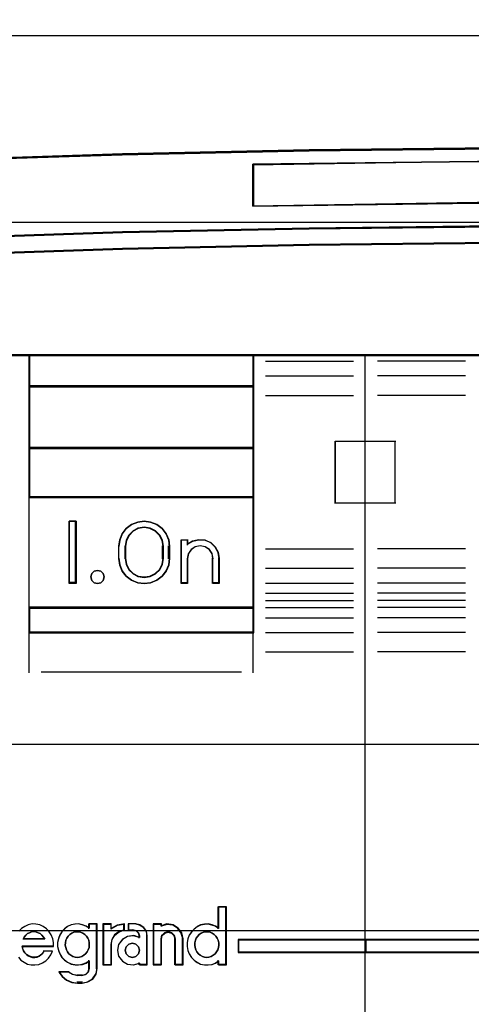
# Model space of a CAD drawing. Extents: x -558982 to 5119495, y -5290134 to 97908.
# Tile 131 of 256: x -473461 to -473280, y -22803 to -22407. Entities that reach past the tile are written whole.
import ezdxf

# ---------------------------------------------------------------- set-up
doc = ezdxf.new("R2010")
doc.units = 0
doc.header["$MEASUREMENT"] = 0
doc.layers.get('0').update_dxf_attribs({"color": 252})
doc.layers.add('30', color=7, linetype='Continuous')
doc.layers.add('45', color=8, linetype='Continuous')

# ---------------------------------------------------------------- blocks, each defined once
blk = doc.blocks.new('*U1086')
at = {"layer": '30', "color": 7}
blk.add_lwpolyline([(499.9802, -292.478694), (844.087401, -292.478694), (844.087401, -328.453624), (499.9802, -328.453624), (499.9802, -292.478694)], close=True, dxfattribs=at)
for points in [[(499.9802, -292.478694), (844.087401, -292.478694), (844.087401, -328.453624), (499.9802, -328.453624), (499.9802, -292.478694)], [(499.9802, -299.972919), (844.087401, -299.972919), (844.087401, -320.959398), (499.9802, -320.959398), (499.9802, -299.972919)]]:
    blk.add_lwpolyline(points, dxfattribs=at)
blk = doc.blocks.new('*U1089')
at = {"layer": '45', "color": 7}
for points in [[(633.735853, -297.110274), (641.24333, -297.027471), (648.75638, -297.027471), (656.263857, -297.110274), (663.771334, -297.27036), (671.02243, -297.502208), (671.02243, -287.775604), (668.848773, -287.775604), (668.531085, -288.967969), (621.468625, -288.967969), (621.150937, -287.775604), (618.97728, -287.775604), (618.97728, -297.502208), (626.222803, -297.27036), (633.735853, -297.110274)], [(656.263244, -300.242764), (663.770223, -300.398271), (671.271628, -300.648194), (671.271628, -297.482504), (671.020838, -297.471397), (663.770223, -297.238135), (656.263244, -297.077074), (648.756266, -296.993766), (641.243715, -296.993766), (633.736737, -297.077074), (626.224185, -297.238135), (618.979143, -297.471397), (618.72278, -297.482504), (618.72278, -300.648194), (626.224185, -300.398271), (633.736737, -300.242764), (641.243715, -300.159456), (648.756266, -300.159456), (656.263244, -300.242764)], [(658.522793, -297.651497), (658.522793, -299.334719), (649.505734, -299.216893), (640.494251, -299.216893), (631.471615, -299.334719), (631.471615, -297.651497), (640.494251, -297.539282), (649.505734, -297.539282), (658.522793, -297.651497)], [(649.505734, -299.216893), (658.522793, -299.334719), (658.522793, -297.651497), (649.505734, -297.539282), (640.494251, -297.539282), (631.471615, -297.651497), (631.471615, -299.334719), (640.494251, -299.216893), (649.505734, -299.216893)], [(641.243715, -300.129159), (633.736737, -300.214089), (626.224185, -300.372624), (618.72278, -300.627413), (618.72278, -301.318173), (626.224185, -301.069046), (633.736737, -300.899187), (641.243715, -300.819919), (648.756266, -300.819919), (656.263244, -300.899187), (663.770223, -301.069046), (671.271628, -301.318173), (671.271628, -300.627413), (663.770223, -300.372624), (656.263244, -300.214089), (648.756266, -300.129159), (641.243715, -300.129159)], [(640.496918, -305.340691), (649.503063, -305.340691), (654.006135, -305.340691), (658.514781, -305.340691), (667.526498, -305.340691), (671.271628, -305.340691), (671.271628, -301.924822), (671.271628, -301.287119), (663.770223, -301.043129), (656.263244, -300.876771), (648.756266, -300.799138), (641.243715, -300.799138), (633.736737, -300.876771), (626.224185, -301.043129), (618.72278, -301.287119), (618.72278, -301.924822), (618.72278, -305.340691), (622.473483, -305.340691), (631.479627, -305.340691), (635.993846, -305.340691), (640.496918, -305.340691)], [(631.506079, -306.59326), (631.506079, -305.303618), (622.471346, -305.303618), (622.471346, -306.59326), (631.506079, -306.59326)], [(631.506079, -306.558834), (622.471346, -306.558834), (622.471346, -309.069267), (631.506079, -309.069267), (631.506079, -306.558834)], [(631.506079, -311.042129), (631.506079, -309.032193), (622.471346, -309.032193), (622.471346, -311.042129), (631.506079, -311.042129)], [(631.506079, -315.485701), (631.506079, -311.007703), (622.471346, -311.007703), (622.471346, -315.485701), (631.506079, -315.485701)], [(624.366837, -311.987513), (624.366837, -314.497946), (624.080525, -314.497946), (624.080525, -311.987513), (624.366837, -311.987513)], [(626.079407, -312.991686), (626.119099, -312.735064), (626.221164, -312.495179), (626.379931, -312.283186), (626.595402, -312.126982), (626.839223, -312.026564), (627.100056, -311.987513), (627.360888, -312.026564), (627.61038, -312.126982), (627.820181, -312.283186), (627.984618, -312.495179), (628.086683, -312.735064), (628.120705, -312.991686), (628.120705, -313.493773), (628.086683, -313.755974), (627.984618, -313.99586), (627.820181, -314.202273), (627.61038, -314.358478), (627.360888, -314.464474), (627.100056, -314.497946), (626.839223, -314.464474), (626.595402, -314.358478), (626.379931, -314.202273), (626.221164, -313.99586), (626.119099, -313.755974), (626.079407, -313.493773), (626.079407, -312.991686)], [(627.874159, -313.49331), (627.874159, -312.989502), (627.834305, -312.754391), (627.726131, -312.552868), (627.55533, -312.384932), (627.338982, -312.272975), (627.09986, -312.23379), (626.860739, -312.272975), (626.655777, -312.384932), (626.479283, -312.552868), (626.371109, -312.754391), (626.331255, -312.989502), (626.331255, -313.49331), (626.371109, -313.72842), (626.479283, -313.941139), (626.655777, -314.103477), (626.860739, -314.209836), (627.09986, -314.249021), (627.338982, -314.209836), (627.55533, -314.103477), (627.726131, -313.941139), (627.834305, -313.72842), (627.874159, -313.49331)], [(628.584636, -314.497946), (628.584636, -312.734288), (628.835706, -312.734288), (628.835706, -312.91964), (629.052539, -312.790455), (629.292197, -312.734288), (629.548973, -312.756755), (629.777219, -312.852239), (629.959815, -313.026358), (630.079644, -313.239795), (630.119587, -313.486932), (630.119587, -314.497946), (629.862811, -314.497946), (629.862811, -313.486932), (629.828574, -313.295962), (629.720157, -313.133077), (629.548973, -313.020742), (629.354965, -312.981424), (629.15525, -313.020742), (628.989772, -313.133077), (628.875649, -313.295962), (628.835706, -313.486932), (628.835706, -314.497946), (628.584636, -314.497946)], [(625.455176, -314.095783), (625.490877, -314.231809), (625.455176, -314.367834), (625.359974, -314.462461), (625.223122, -314.497946), (625.09222, -314.462461), (624.991068, -314.367834), (624.955367, -314.231809), (624.991068, -314.095783), (625.09222, -314.001156), (625.223122, -313.965671), (625.359974, -314.001156), (625.455176, -314.095783)], [(631.506079, -315.451275), (622.471346, -315.451275), (622.471346, -316.476104), (631.506079, -316.476104), (631.506079, -315.451275)], [(636.018143, -328.80053), (630.875132, -328.80053), (630.875132, -329.324861), (636.018143, -329.324861), (636.018143, -328.80053)], [(635.981029, -328.80053), (635.981029, -329.324861), (654.018682, -329.324861), (654.018682, -328.80053), (635.981029, -328.80053)], [(654.018682, -329.324861), (654.018682, -328.80053), (635.981029, -328.80053), (635.981029, -329.324861), (654.018682, -329.324861)]]:
    blk.add_lwpolyline(points, close=True, dxfattribs=at)
at = {"layer": '45', "color": 140}
blk.add_lwpolyline([(633.735853, -297.110274), (641.24333, -297.027471), (648.75638, -297.027471), (656.263857, -297.110274), (663.771334, -297.27036), (671.02243, -297.502208), (671.02243, -287.775604), (668.848773, -287.775604), (668.531085, -288.967969), (621.468625, -288.967969), (621.150937, -287.775604), (618.97728, -287.775604), (618.97728, -297.502208), (626.222803, -297.27036), (633.735853, -297.110274)], close=True, dxfattribs=at)
at = {"layer": '45', "color": 59}
for points in [[(633.744638, -297.095665), (641.247143, -297.013133), (648.755218, -297.013133), (656.257724, -297.095665), (663.760229, -297.255228), (671.006524, -297.48632), (671.006524, -287.791493), (668.834306, -287.791493), (668.516828, -288.979962), (621.485533, -288.979962), (621.168055, -287.791493), (618.995837, -287.791493), (618.995837, -297.48632), (626.236562, -297.255228), (633.744638, -297.095665)], [(656.263244, -300.242764), (663.770223, -300.398271), (671.271628, -300.648194), (671.271628, -297.482504), (671.020838, -297.471397), (663.770223, -297.238135), (656.263244, -297.077074), (648.756266, -296.993766), (641.243715, -296.993766), (633.736737, -297.077074), (626.224185, -297.238135), (618.979143, -297.471397), (618.72278, -297.482504), (618.72278, -300.648194), (626.224185, -300.398271), (633.736737, -300.242764), (641.243715, -300.159456), (648.756266, -300.159456), (656.263244, -300.242764)], [(658.522793, -297.651497), (658.522793, -299.334719), (649.505734, -299.216893), (640.494251, -299.216893), (631.471615, -299.334719), (631.471615, -297.651497), (640.494251, -297.539282), (649.505734, -297.539282), (658.522793, -297.651497)], [(649.505734, -299.216893), (658.522793, -299.334719), (658.522793, -297.651497), (649.505734, -297.539282), (640.494251, -297.539282), (631.471615, -297.651497), (631.471615, -299.334719), (640.494251, -299.216893), (649.505734, -299.216893)], [(649.500431, -299.200615), (658.506886, -299.316182), (658.506886, -297.665234), (649.500431, -297.555171), (640.499546, -297.555171), (631.487521, -297.665234), (631.487521, -299.316182), (640.499546, -299.200615), (649.500431, -299.200615)], [(641.243715, -300.129159), (633.736737, -300.214089), (626.224185, -300.372624), (618.72278, -300.627413), (618.72278, -301.318173), (626.224185, -301.069046), (633.736737, -300.899187), (641.243715, -300.819919), (648.756266, -300.819919), (656.263244, -300.899187), (663.770223, -301.069046), (671.271628, -301.318173), (671.271628, -300.627413), (663.770223, -300.372624), (656.263244, -300.214089), (648.756266, -300.129159), (641.243715, -300.129159)], [(641.245987, -300.145048), (633.743554, -300.227708), (626.23555, -300.382006), (618.738686, -300.629985), (618.738686, -301.302284), (626.23555, -301.059815), (633.743554, -300.894496), (641.245987, -300.817347), (648.753991, -300.817347), (656.256424, -300.894496), (663.758858, -301.059815), (671.255721, -301.302284), (671.255721, -300.629985), (663.758858, -300.382006), (656.256424, -300.227708), (648.753991, -300.145048), (641.245987, -300.145048)], [(640.496918, -305.340691), (649.503063, -305.340691), (654.006135, -305.340691), (658.514781, -305.340691), (667.526498, -305.340691), (671.271628, -305.340691), (671.271628, -301.924822), (671.271628, -301.287119), (663.770223, -301.043129), (656.263244, -300.876771), (648.756266, -300.799138), (641.243715, -300.799138), (633.736737, -300.876771), (626.224185, -301.043129), (618.72278, -301.287119), (618.72278, -301.924822), (618.72278, -305.340691), (622.473483, -305.340691), (631.479627, -305.340691), (635.993846, -305.340691), (640.496918, -305.340691)], [(640.499643, -305.322154), (649.500335, -305.322154), (654.000681, -305.322154), (658.506597, -305.322154), (667.512859, -305.322154), (671.255721, -305.322154), (671.255721, -301.932178), (671.255721, -301.299309), (663.758858, -301.057168), (656.256424, -300.892072), (648.753991, -300.815027), (641.245987, -300.815027), (633.743554, -300.892072), (626.23555, -301.057168), (618.738686, -301.299309), (618.738686, -301.932178), (618.738686, -305.322154), (622.487118, -305.322154), (631.487811, -305.322154), (635.999296, -305.322154), (640.499643, -305.322154)], [(631.506079, -306.59326), (631.506079, -305.303618), (622.471346, -305.303618), (622.471346, -306.59326), (631.506079, -306.59326)], [(631.490173, -306.577371), (631.490173, -305.319506), (622.487252, -305.319506), (622.487252, -306.577371), (631.490173, -306.577371)], [(631.506079, -306.558834), (622.471346, -306.558834), (622.471346, -309.069267), (631.506079, -309.069267), (631.506079, -306.558834)], [(631.490173, -306.574723), (622.487252, -306.574723), (622.487252, -309.05073), (631.490173, -309.05073), (631.490173, -306.574723)], [(631.506079, -311.042129), (631.506079, -309.032193), (622.471346, -309.032193), (622.471346, -311.042129), (631.506079, -311.042129)], [(631.490173, -311.02624), (631.490173, -309.05073), (622.487252, -309.05073), (622.487252, -311.02624), (631.490173, -311.02624)], [(631.506079, -315.485701), (631.506079, -311.007703), (622.471346, -311.007703), (622.471346, -315.485701), (631.506079, -315.485701)], [(624.366837, -311.987513), (624.366837, -314.497946), (624.080525, -314.497946), (624.080525, -311.987513), (624.366837, -311.987513)], [(626.079407, -312.991686), (626.119099, -312.735064), (626.221164, -312.495179), (626.379931, -312.283186), (626.595402, -312.126982), (626.839223, -312.026564), (627.100056, -311.987513), (627.360888, -312.026564), (627.61038, -312.126982), (627.820181, -312.283186), (627.984618, -312.495179), (628.086683, -312.735064), (628.120705, -312.991686), (628.120705, -313.493773), (628.086683, -313.755974), (627.984618, -313.99586), (627.820181, -314.202273), (627.61038, -314.358478), (627.360888, -314.464474), (627.100056, -314.497946), (626.839223, -314.464474), (626.595402, -314.358478), (626.379931, -314.202273), (626.221164, -313.99586), (626.119099, -313.755974), (626.079407, -313.493773), (626.079407, -312.991686)], [(627.874159, -313.49331), (627.874159, -312.989502), (627.834305, -312.754391), (627.726131, -312.552868), (627.55533, -312.384932), (627.338982, -312.272975), (627.09986, -312.23379), (626.860739, -312.272975), (626.655777, -312.384932), (626.479283, -312.552868), (626.371109, -312.754391), (626.331255, -312.989502), (626.331255, -313.49331), (626.371109, -313.72842), (626.479283, -313.941139), (626.655777, -314.103477), (626.860739, -314.209836), (627.09986, -314.249021), (627.338982, -314.209836), (627.55533, -314.103477), (627.726131, -313.941139), (627.834305, -313.72842), (627.874159, -313.49331)], [(627.858252, -313.489337), (627.858252, -312.993474), (627.819221, -312.762071), (627.713277, -312.563726), (627.545997, -312.398438), (627.33411, -312.288246), (627.099919, -312.249679), (626.865728, -312.288246), (626.664992, -312.398438), (626.492137, -312.563726), (626.386193, -312.762071), (626.347162, -312.993474), (626.347162, -313.489337), (626.386193, -313.72074), (626.492137, -313.930105), (626.664992, -314.089883), (626.865728, -314.194565), (627.099919, -314.233133), (627.33411, -314.194565), (627.545997, -314.089883), (627.713277, -313.930105), (627.819221, -313.72074), (627.858252, -313.489337)], [(628.584636, -314.497946), (628.584636, -312.734288), (628.835706, -312.734288), (628.835706, -312.91964), (629.052539, -312.790455), (629.292197, -312.734288), (629.548973, -312.756755), (629.777219, -312.852239), (629.959815, -313.026358), (630.079644, -313.239795), (630.119587, -313.486932), (630.119587, -314.497946), (629.862811, -314.497946), (629.862811, -313.486932), (629.828574, -313.295962), (629.720157, -313.133077), (629.548973, -313.020742), (629.354965, -312.981424), (629.15525, -313.020742), (628.989772, -313.133077), (628.875649, -313.295962), (628.835706, -313.486932), (628.835706, -314.497946), (628.584636, -314.497946)], [(625.455176, -314.095783), (625.490877, -314.231809), (625.455176, -314.367834), (625.359974, -314.462461), (625.223122, -314.497946), (625.09222, -314.462461), (624.991068, -314.367834), (624.955367, -314.231809), (624.991068, -314.095783), (625.09222, -314.001156), (625.223122, -313.965671), (625.359974, -314.001156), (625.455176, -314.095783)], [(631.506079, -315.451275), (622.471346, -315.451275), (622.471346, -316.476104), (631.506079, -316.476104), (631.506079, -315.451275)], [(631.490173, -315.467164), (622.487252, -315.467164), (622.487252, -316.460215), (631.490173, -316.460215), (631.490173, -315.467164)], [(628.825881, -328.926142), (628.825881, -329.082578), (628.854353, -329.239014), (628.911298, -329.378689), (628.996715, -329.518364), (629.10491, -329.630104), (629.224493, -329.713909), (629.366855, -329.780953), (629.520605, -329.808888), (629.668662, -329.820062), (629.822412, -329.797714), (629.959079, -329.741844), (630.090052, -329.658039), (630.090052, -329.820062), (630.403248, -329.820062), (630.403248, -327.47911), (630.090052, -327.47911), (630.090052, -328.350681), (629.959079, -328.266876), (629.822412, -328.216593), (629.668662, -328.183071), (629.520605, -328.194245), (629.366855, -328.22218), (629.224493, -328.289224), (629.10491, -328.384203), (628.996715, -328.495943), (628.911298, -328.624444), (628.854353, -328.769706), (628.825881, -328.926142)], [(623.624547, -329.071767), (623.653005, -329.228088), (623.709922, -329.367661), (623.795297, -329.507233), (623.903438, -329.618891), (624.022963, -329.702634), (624.165254, -329.769629), (624.318928, -329.797544), (624.46122, -329.808709), (624.614894, -329.786378), (624.762877, -329.730549), (624.888094, -329.646805), (624.888094, -329.96503), (624.853944, -330.104603), (624.751494, -330.199512), (624.609203, -330.238592), (624.415687, -330.238592), (624.22217, -330.199512), (624.062804, -330.104603), (623.67008, -330.104603), (623.800988, -330.283255), (623.977429, -330.428411), (624.18802, -330.517737), (624.415687, -330.545651), (624.609203, -330.545651), (624.84256, -330.500988), (625.036077, -330.383747), (625.166985, -330.182763), (625.212518, -329.96503), (625.212518, -328.172921), (624.888094, -328.172921), (624.888094, -328.340408), (624.762877, -328.256665), (624.614894, -328.206419), (624.46122, -328.172921), (624.318928, -328.184087), (624.165254, -328.212002), (624.022963, -328.278996), (623.903438, -328.373906), (623.795297, -328.485563), (623.709922, -328.61397), (623.653005, -328.759125), (623.624547, -328.915446), (623.624547, -329.071767)], [(625.445809, -328.172921), (625.445809, -329.820062), (625.770812, -329.820062), (625.770812, -328.999303), (625.811437, -328.791302), (625.921706, -328.611409), (626.101618, -328.482112), (626.304745, -328.40903), (626.304745, -328.172921), (626.020368, -328.223516), (625.770812, -328.352814), (625.770812, -328.172921), (625.445809, -328.172921)], [(625.461715, -328.18881), (625.461715, -329.804173), (625.774681, -329.804173), (625.774681, -328.999248), (625.813802, -328.79526), (625.919986, -328.618839), (626.093235, -328.492035), (626.288839, -328.420364), (626.288839, -328.18881), (626.014994, -328.238429), (625.774681, -328.365232), (625.774681, -328.18881), (625.461715, -328.18881)], [(626.075022, -328.999303), (626.029037, -329.235411), (626.075022, -329.47152), (626.224475, -329.668278), (626.431408, -329.786332), (626.672831, -329.820062), (626.908506, -329.752602), (626.908506, -329.820062), (627.224655, -329.820062), (627.224655, -328.645139), (627.195914, -328.465247), (627.086699, -328.313462), (626.931498, -328.212273), (626.753305, -328.172921), (626.477394, -328.172921), (626.477394, -328.40903), (626.667083, -328.40903), (626.787794, -328.44276), (626.874017, -328.527085), (626.908506, -328.645139), (626.908506, -328.71822), (626.672831, -328.645139), (626.431408, -328.678869), (626.224475, -328.796923), (626.075022, -328.999303)], [(627.460597, -328.172921), (627.460597, -329.820062), (627.788, -329.820062), (627.788, -328.763194), (627.816719, -328.622653), (627.925854, -328.527085), (628.069452, -328.487733), (628.207306, -328.527085), (628.304952, -328.622653), (628.345159, -328.763194), (628.345159, -329.820062), (628.666819, -329.820062), (628.666819, -328.763194), (628.609379, -328.527085), (628.471526, -328.335949), (628.259001, -328.206651), (628.017756, -328.172921), (627.788, -328.246003), (627.788, -328.172921), (627.460597, -328.172921)], [(627.476503, -328.18881), (627.476503, -329.804173), (627.794552, -329.804173), (627.794552, -328.767695), (627.822451, -328.629865), (627.928467, -328.536141), (628.067962, -328.497549), (628.201877, -328.536141), (628.296734, -328.629865), (628.335792, -328.767695), (628.335792, -329.804173), (628.648261, -329.804173), (628.648261, -328.767695), (628.592463, -328.536141), (628.458548, -328.348693), (628.252095, -328.221889), (628.017744, -328.18881), (627.794552, -328.260482), (627.794552, -328.18881), (627.476503, -328.18881)], [(623.102293, -328.784641), (622.235404, -328.784641), (622.281948, -328.697631), (622.345947, -328.62305), (622.415763, -328.5609), (622.491398, -328.52361), (622.578669, -328.48632), (622.665939, -328.480105), (622.75321, -328.48632), (622.840481, -328.52361), (622.921933, -328.5609), (622.99175, -328.62305), (623.055748, -328.697631), (623.102293, -328.784641)], [(623.102293, -328.784641), (622.235404, -328.784641), (622.281948, -328.697631), (622.345947, -328.62305), (622.415763, -328.5609), (622.491398, -328.52361), (622.578669, -328.48632), (622.665939, -328.480105), (622.75321, -328.48632), (622.840481, -328.52361), (622.921933, -328.5609), (622.99175, -328.62305), (623.055748, -328.697631), (623.102293, -328.784641)], [(624.63437, -328.542483), (624.715266, -328.593857), (624.778827, -328.656648), (624.830832, -328.742271), (624.87128, -328.827894), (624.894393, -328.924933), (624.894393, -329.021973), (624.888615, -329.119012), (624.853945, -329.210343), (624.807719, -329.295966), (624.744157, -329.375881), (624.674818, -329.427255), (624.593921, -329.478629), (624.501469, -329.50717), (624.414794, -329.512878), (624.322341, -329.50717), (624.235666, -329.478629), (624.148992, -329.427255), (624.079652, -329.375881), (624.016091, -329.295966), (623.975643, -329.210343), (623.946751, -329.119012), (623.929416, -329.021973), (623.940973, -328.924933), (623.952529, -328.827894), (623.992978, -328.742271), (624.050761, -328.656648), (624.1201, -328.593857), (624.18944, -328.542483), (624.276115, -328.502526), (624.368568, -328.485401), (624.46102, -328.485401), (624.547695, -328.502526), (624.63437, -328.542483)], [(623.975643, -329.210343), (623.946751, -329.119012), (623.929416, -329.021973), (623.940973, -328.924933), (623.952529, -328.827894), (623.992978, -328.742271), (624.050761, -328.656648), (624.1201, -328.593857), (624.18944, -328.542483), (624.276115, -328.502526), (624.368568, -328.485401), (624.46102, -328.485401), (624.547695, -328.502526), (624.63437, -328.542483), (624.715266, -328.593857), (624.778827, -328.656648), (624.830832, -328.742271), (624.87128, -328.827894), (624.894393, -328.924933), (624.894393, -329.021973), (624.888615, -329.119012), (624.853945, -329.210343), (624.807719, -329.295966), (624.744157, -329.375881), (624.674818, -329.427255), (624.593921, -329.478629), (624.501469, -329.50717), (624.414794, -329.512878), (624.322341, -329.50717), (624.235666, -329.478629), (624.148992, -329.427255), (624.079652, -329.375881), (624.016091, -329.295966), (623.975643, -329.210343)], [(629.159721, -328.827894), (629.194486, -328.742271), (629.252428, -328.656648), (629.316164, -328.593857), (629.391488, -328.542483), (629.478401, -328.502526), (629.571108, -328.485401), (629.65802, -328.485401), (629.750727, -328.502526), (629.83764, -328.542483), (629.918759, -328.593857), (629.982495, -328.656648), (630.034642, -328.742271), (630.075202, -328.827894), (630.098378, -328.924933), (630.098378, -329.021973), (630.092584, -329.119012), (630.057819, -329.210343), (630.011466, -329.295966), (629.94773, -329.375881), (629.878199, -329.427255), (629.791287, -329.478629), (629.704374, -329.50717), (629.617461, -329.512878), (629.524754, -329.50717), (629.437842, -329.478629), (629.350929, -329.427255), (629.281399, -329.375881), (629.217663, -329.295966), (629.171309, -329.210343), (629.148132, -329.119012), (629.13075, -329.021973), (629.13075, -328.924933), (629.159721, -328.827894)], [(629.159721, -328.827894), (629.194486, -328.742271), (629.252428, -328.656648), (629.316164, -328.593857), (629.391488, -328.542483), (629.478401, -328.502526), (629.571108, -328.485401), (629.65802, -328.485401), (629.750727, -328.502526), (629.83764, -328.542483), (629.918759, -328.593857), (629.982495, -328.656648), (630.034642, -328.742271), (630.075202, -328.827894), (630.098378, -328.924933), (630.098378, -329.021973), (630.092584, -329.119012), (630.057819, -329.210343), (630.011466, -329.295966), (629.94773, -329.375881), (629.878199, -329.427255), (629.791287, -329.478629), (629.704374, -329.50717), (629.617461, -329.512878), (629.524754, -329.50717), (629.437842, -329.478629), (629.350929, -329.427255), (629.281399, -329.375881), (629.217663, -329.295966), (629.171309, -329.210343), (629.148132, -329.119012), (629.13075, -329.021973), (629.13075, -328.924933), (629.159721, -328.827894)], [(626.875665, -329.084399), (626.917134, -329.231138), (626.875665, -329.372008), (626.769028, -329.477661), (626.626846, -329.512878), (626.484664, -329.477661), (626.378027, -329.372008), (626.336557, -329.231138), (626.378027, -329.084399), (626.484664, -328.984616), (626.626846, -328.943529), (626.769028, -328.984616), (626.875665, -329.084399)], [(626.336557, -329.231138), (626.378027, -329.084399), (626.484664, -328.984616), (626.626846, -328.943529), (626.769028, -328.984616), (626.875665, -329.084399), (626.917134, -329.231138), (626.875665, -329.372008), (626.769028, -329.477661), (626.626846, -329.512878), (626.484664, -329.477661), (626.378027, -329.372008), (626.336557, -329.231138)], [(636.002237, -328.816418), (630.891038, -328.816418), (630.891038, -329.308972), (636.002237, -329.308972), (636.002237, -328.816418)], [(635.981029, -328.80053), (635.981029, -329.324861), (654.018682, -329.324861), (654.018682, -328.80053), (635.981029, -328.80053)]]:
    blk.add_lwpolyline(points, close=True, dxfattribs=at)
at = {"layer": '45', "color": 139}
for points in [[(671.271628, -297.512801), (663.770223, -297.253284), (656.263244, -297.082238), (648.756266, -296.993766), (641.243715, -296.993766), (633.736737, -297.082238), (626.224185, -297.253284), (618.72278, -297.512801)], [(658.522793, -297.682282), (649.505734, -297.539282), (640.494251, -297.539282), (631.471615, -297.682282)], [(631.471615, -299.334719), (631.471615, -297.647856)], [(658.522793, -299.334719), (649.505734, -299.183775), (640.494251, -299.183775), (631.471615, -299.334719)], [(671.271628, -300.648194), (663.770223, -300.382779), (656.263244, -300.217631), (648.756266, -300.129159), (641.243715, -300.129159), (633.736737, -300.217631), (626.224185, -300.382779), (618.72278, -300.648194)], [(671.271628, -301.318173), (663.770223, -301.058655), (656.263244, -300.881712), (648.756266, -300.799138), (641.243715, -300.799138), (633.736737, -300.881712), (626.224185, -301.058655), (618.72278, -301.318173)], [(671.271628, -305.303618), (618.72278, -305.303618)], [(622.471346, -305.303618), (622.471346, -316.476104)], [(622.471346, -305.303618), (631.506079, -305.303618)], [(631.471615, -305.303618), (631.471615, -316.476104)], [(635.981029, -351.066058), (635.981029, -305.303618)], [(631.977963, -305.557839), (635.511795, -305.557839)], [(640.010604, -305.557839), (636.476772, -305.557839)], [(631.977963, -306.145725), (635.511795, -306.145725)], [(640.010604, -306.145725), (636.476772, -306.145725)], [(622.471346, -306.558834), (631.506079, -306.558834)], [(631.977963, -306.937518), (635.511795, -306.937518)], [(640.010604, -306.937518), (636.476772, -306.937518)], [(634.774807, -311.285757), (634.774807, -308.78062)], [(634.774807, -308.78062), (636.018143, -308.78062)], [(635.981029, -308.78062), (637.216412, -308.78062)], [(637.179297, -308.78062), (637.179297, -311.285757)], [(622.471346, -309.032193), (631.506079, -309.032193)], [(622.471346, -311.007703), (631.506079, -311.007703)], [(634.774807, -311.248683), (636.018143, -311.248683)], [(635.981029, -311.248683), (637.216412, -311.248683)], [(624.366837, -311.987513), (624.080525, -311.987513)], [(624.080525, -311.987513), (624.080525, -314.497946)], [(624.329723, -311.987513), (624.329723, -314.497946)], [(628.120705, -313.012342), (628.086683, -312.750441), (627.984618, -312.505621), (627.820181, -312.289268), (627.61038, -312.12985), (627.360888, -312.027368), (627.100056, -311.987513), (626.839223, -312.027368), (626.595402, -312.12985), (626.379931, -312.289268), (626.221164, -312.505621), (626.119099, -312.750441), (626.079407, -313.012342)], [(627.874159, -313.012342), (627.834305, -312.770126), (627.726131, -312.562512), (627.55533, -312.3895), (627.338982, -312.274159), (627.09986, -312.23379), (626.860739, -312.274159), (626.655777, -312.3895), (626.479283, -312.562512), (626.371109, -312.770126), (626.331255, -313.012342)], [(628.584636, -312.734288), (628.865646, -312.734288)], [(628.584636, -312.734288), (628.584636, -314.497946)], [(628.831183, -312.734288), (628.831183, -312.951435)], [(630.119587, -313.507543), (630.079503, -313.253638), (629.959252, -313.034357), (629.776012, -312.855469), (629.546963, -312.75737), (629.289282, -312.734288), (629.04878, -312.791993), (628.831183, -312.924716)], [(626.079407, -313.507543), (626.079407, -312.977916)], [(626.331255, -313.507543), (626.331255, -312.977916)], [(627.839695, -313.507543), (627.839695, -312.977916)], [(628.08359, -313.507543), (628.08359, -312.977916)], [(629.867738, -313.507543), (629.833186, -313.307462), (629.723772, -313.136804), (629.551013, -313.019109), (629.355219, -312.977916), (629.153667, -313.019109), (628.986666, -313.136804), (628.871493, -313.307462), (628.831183, -313.507543)], [(631.977963, -313.097082), (635.511795, -313.097082)], [(640.010604, -313.097082), (636.476772, -313.097082)], [(626.079407, -313.470469), (626.119099, -313.738755), (626.221164, -313.984208), (626.379931, -314.195411), (626.595402, -314.355241), (626.839223, -314.463697), (627.100056, -314.497946), (627.360888, -314.463697), (627.61038, -314.355241), (627.820181, -314.195411), (627.984618, -313.984208), (628.086683, -313.738755), (628.120705, -313.470469)], [(626.331255, -313.470469), (626.371109, -313.712686), (626.479283, -313.931834), (626.655777, -314.099078), (626.860739, -314.208652), (627.09986, -314.249021), (627.338982, -314.208652), (627.55533, -314.099078), (627.726131, -313.931834), (627.834305, -313.712686), (627.874159, -313.470469)], [(628.831183, -313.470469), (628.831183, -314.497946)], [(629.833275, -313.470469), (629.833275, -314.497946)], [(630.085123, -313.470469), (630.085123, -314.497946)], [(631.977963, -313.883579), (635.511795, -313.883579)], [(640.010604, -313.883579), (636.476772, -313.883579)], [(624.366837, -314.460872), (624.080525, -314.460872)], [(628.584636, -314.460872), (628.865646, -314.460872)], [(629.833275, -314.460872), (630.119587, -314.460872)], [(631.977963, -314.484706), (635.511795, -314.484706)], [(640.010604, -314.484706), (636.476772, -314.484706)], [(631.977963, -314.879278), (635.511795, -314.879278)], [(631.977963, -315.175869), (635.511795, -315.175869)], [(640.010604, -314.879278), (636.476772, -314.879278)], [(640.010604, -315.175869), (636.476772, -315.175869)], [(622.471346, -315.451275), (631.506079, -315.451275)], [(631.977963, -315.461868), (635.511795, -315.461868)], [(640.010604, -315.461868), (636.476772, -315.461868)], [(631.977963, -315.869681), (635.511795, -315.869681)], [(640.010604, -315.869681), (636.476772, -315.869681)], [(622.471346, -316.441678), (631.506079, -316.441678)], [(622.471346, -316.441678), (622.471346, -318.078226)], [(631.471615, -316.441678), (631.471615, -318.078226)], [(631.977963, -316.457567), (635.511795, -316.457567)], [(640.010604, -316.457567), (636.476772, -316.457567)], [(631.977963, -317.244063), (635.511795, -317.244063)], [(640.010604, -317.244063), (636.476772, -317.244063)], [(622.96709, -318.041152), (631.010335, -318.041152)], [(630.061264, -327.47911), (630.061264, -328.37418)], [(630.061264, -327.47911), (630.403248, -327.47911)], [(630.368784, -327.47911), (630.368784, -329.820062)], [(623.462834, -329.072384), (623.45145, -328.914978), (623.428684, -328.763194), (623.366076, -328.611409), (623.286392, -328.482112), (623.178251, -328.364057), (623.047343, -328.274111), (622.905052, -328.212273), (622.751377, -328.184165), (622.597703, -328.172921), (622.444028, -328.206651), (622.307428, -328.268489), (622.17652, -328.352814), (622.068379, -328.465247)], [(622.045612, -329.499629), (622.14237, -329.623305), (622.273278, -329.713251), (622.41557, -329.780711), (622.557861, -329.808819), (622.711536, -329.820062), (622.86521, -329.797575), (623.013193, -329.735737), (623.144101, -329.651413), (623.257934, -329.544602), (623.354692, -329.415304), (623.4173, -329.269141)], [(624.894393, -328.341571), (624.768553, -328.257246), (624.619832, -328.206651), (624.465391, -328.172921), (624.322391, -328.184165), (624.16795, -328.212273), (624.024949, -328.279733), (623.904828, -328.3753), (623.796148, -328.487733), (623.710347, -328.617031), (623.653147, -328.763194), (623.624547, -328.9206), (623.624547, -329.078005), (623.653147, -329.235411), (623.710347, -329.375952), (623.796148, -329.516493), (623.904828, -329.628926), (624.024949, -329.713251), (624.16795, -329.780711), (624.322391, -329.808819), (624.465391, -329.820062), (624.619832, -329.797575), (624.768553, -329.741359), (624.894393, -329.657034)], [(624.85993, -328.172921), (624.85993, -328.37418)], [(624.85993, -328.172921), (625.212518, -328.172921)], [(625.178054, -328.172921), (625.178054, -329.973654)], [(625.445809, -328.172921), (625.445809, -329.820062)], [(625.445809, -328.172921), (625.793095, -328.172921)], [(626.304745, -328.172921), (626.012468, -328.232504), (625.75598, -328.384772)], [(625.75598, -328.172921), (625.75598, -328.384772)], [(626.26763, -328.172921), (626.26763, -328.440383)], [(626.463807, -328.172921), (626.463807, -328.440383)], [(626.766025, -328.172921), (626.463807, -328.172921)], [(627.224655, -328.670771), (627.194588, -328.481114), (627.080335, -328.321091), (626.917975, -328.214409), (626.731562, -328.172921)], [(627.460597, -328.172921), (627.460597, -329.820062)], [(627.460597, -328.172921), (627.813185, -328.172921)], [(628.666819, -328.784641), (628.608773, -328.539953), (628.469464, -328.341872), (628.254695, -328.207877), (628.010904, -328.172921), (627.778721, -328.248658)], [(627.778721, -328.172921), (627.778721, -328.278847)], [(630.098378, -328.341571), (629.966543, -328.257246), (629.828976, -328.206651), (629.674212, -328.172921), (629.525181, -328.184165), (629.370418, -328.212273), (629.227119, -328.279733), (629.106747, -328.3753), (628.99784, -328.487733), (628.91186, -328.617031), (628.854541, -328.763194), (628.825881, -328.9206), (628.825881, -329.078005), (628.854541, -329.235411), (628.91186, -329.375952), (628.99784, -329.516493), (629.106747, -329.628926), (629.227119, -329.713251), (629.370418, -329.780711), (629.525181, -329.808819), (629.674212, -329.820062), (629.828976, -329.797575), (629.966543, -329.741359), (630.098378, -329.657034)], [(623.102293, -328.784641), (623.055748, -328.697631), (622.99175, -328.62305), (622.921933, -328.5609), (622.840481, -328.52361), (622.75321, -328.48632), (622.665939, -328.480105), (622.578669, -328.48632), (622.491398, -328.52361), (622.415763, -328.5609), (622.345947, -328.62305), (622.281948, -328.697631), (622.235404, -328.784641)], [(626.304745, -328.403309), (626.095976, -328.479374), (625.911066, -328.61395), (625.797734, -328.801185), (625.75598, -329.017677)], [(626.917134, -328.709974), (626.679148, -328.636345), (626.435356, -328.670327), (626.226392, -328.789266), (626.075474, -328.993159), (626.029037, -329.231035), (626.075474, -329.468912), (626.226392, -329.667142), (626.435356, -329.78608), (626.679148, -329.820062), (626.917134, -329.752097)], [(626.463807, -328.403309), (626.683843, -328.403309)], [(626.917134, -328.670771), (626.878505, -328.53704), (626.781932, -328.441518), (626.646729, -328.403309)], [(626.882671, -328.636345), (626.882671, -328.742271)], [(627.18754, -328.636345), (627.18754, -329.820062)], [(628.353996, -328.784641), (628.312482, -328.629265), (628.21166, -328.52361), (628.069324, -328.480105), (627.921057, -328.52361), (627.808375, -328.629265), (627.778721, -328.784641)], [(622.192987, -329.052103), (623.462834, -329.052103)], [(622.192987, -329.052103), (622.216205, -329.159816), (622.251033, -329.249578), (622.303274, -329.327371), (622.372928, -329.39918), (622.442583, -329.447053), (622.529652, -329.488942), (622.61672, -329.512878), (622.703788, -329.512878), (622.796661, -329.50091), (622.883729, -329.465005), (622.953384, -329.411149), (623.023039, -329.345323), (623.081084, -329.261546)], [(622.235404, -328.750215), (623.102293, -328.750215)], [(625.445809, -329.820062), (625.793095, -329.820062), (625.793095, -328.980603)], [(627.778721, -328.750215), (627.778721, -329.820062)], [(628.319533, -328.750215), (628.319533, -329.820062)], [(628.629704, -328.750215), (628.629704, -329.820062)], [(630.875132, -328.80053), (671.02243, -328.80053)], [(630.875132, -328.80053), (630.875132, -329.324861)], [(623.04397, -329.245417), (623.420417, -329.245417)], [(630.875132, -329.290435), (671.02243, -329.290435)], [(624.85993, -329.6241), (624.85993, -329.973654)], [(626.882671, -329.719433), (626.882671, -329.820062)], [(626.882671, -329.785636), (627.224655, -329.785636)], [(627.460597, -329.785636), (627.813185, -329.785636)], [(628.319533, -329.785636), (628.666819, -329.785636)], [(630.061264, -329.6241), (630.061264, -329.820062)], [(630.061264, -329.785636), (630.403248, -329.785636)], [(623.666964, -330.076931), (623.801478, -330.266793), (623.982781, -330.421055), (624.199174, -330.515986), (624.433113, -330.545651)], [(623.666964, -330.076931), (624.088478, -330.076931)], [(624.051364, -330.076931), (624.223767, -330.195104), (624.433113, -330.243764)], [(624.39865, -330.209338), (624.621337, -330.209338)], [(624.586873, -330.545651), (624.828868, -330.499003), (625.029546, -330.376553), (625.165299, -330.166637), (625.212518, -329.939228)], [(624.586873, -330.243764), (624.743771, -330.200259), (624.856738, -330.094604), (624.894393, -329.939228)], [(624.621337, -330.511226), (624.39865, -330.511226)]]:
    blk.add_lwpolyline(points, dxfattribs=at)
at = {"layer": '45', "color": 59}
for points in [[(635.981029, -351.066058), (635.981029, -305.303618)], [(634.774807, -308.78062), (634.774807, -311.285757)], [(622.045612, -329.499629), (622.14237, -329.623305), (622.273278, -329.713251), (622.41557, -329.780711), (622.557861, -329.808819), (622.711536, -329.820062), (622.86521, -329.797575), (623.013193, -329.735737), (623.144101, -329.651413), (623.257934, -329.544602), (623.354692, -329.415304), (623.4173, -329.269141), (623.07011, -329.269141), (623.013193, -329.347844), (622.944893, -329.409682), (622.876594, -329.460277), (622.791219, -329.494007), (622.700152, -329.50525), (622.614778, -329.50525), (622.529403, -329.482764), (622.444028, -329.443412), (622.375728, -329.398439), (622.307428, -329.330979), (622.256203, -329.257898), (622.222054, -329.173573), (622.199287, -329.072384), (623.462834, -329.072384), (623.45145, -328.914978), (623.428684, -328.763194), (623.366076, -328.611409), (623.286392, -328.482112), (623.178251, -328.364057), (623.047343, -328.274111), (622.905052, -328.212273), (622.751377, -328.184165), (622.597703, -328.172921), (622.444028, -328.206651), (622.307428, -328.268489), (622.17652, -328.352814), (622.068379, -328.465247)]]:
    blk.add_lwpolyline(points, dxfattribs=at)
at = {"layer": '45', "color": 139}
for points in [[(625.490877, -314.231809), (625.455176, -314.095783), (625.359974, -314.001156), (625.223122, -313.965671), (625.09222, -314.001156), (624.991068, -314.095783), (624.955367, -314.231809), (624.991068, -314.367834), (625.09222, -314.462461), (625.223122, -314.497946), (625.359974, -314.462461), (625.455176, -314.367834), (625.490877, -314.231809)], [(624.414794, -329.512878), (624.501469, -329.50717), (624.593921, -329.478629), (624.674818, -329.427255), (624.744157, -329.375881), (624.807719, -329.295966), (624.853945, -329.210343), (624.888615, -329.119012), (624.894393, -329.021973), (624.894393, -328.924933), (624.87128, -328.827894), (624.830832, -328.742271), (624.778827, -328.656648), (624.715266, -328.593857), (624.63437, -328.542483), (624.547695, -328.502526), (624.46102, -328.485401), (624.368568, -328.485401), (624.276115, -328.502526), (624.18944, -328.542483), (624.1201, -328.593857), (624.050761, -328.656648), (623.992978, -328.742271), (623.952529, -328.827894), (623.940973, -328.924933), (623.929416, -329.021973), (623.946751, -329.119012), (623.975643, -329.210343), (624.016091, -329.295966), (624.079652, -329.375881), (624.148992, -329.427255), (624.235666, -329.478629), (624.322341, -329.50717), (624.414794, -329.512878)], [(629.617461, -329.512878), (629.704374, -329.50717), (629.791287, -329.478629), (629.878199, -329.427255), (629.94773, -329.375881), (630.011466, -329.295966), (630.057819, -329.210343), (630.092584, -329.119012), (630.098378, -329.021973), (630.098378, -328.924933), (630.075202, -328.827894), (630.034642, -328.742271), (629.982495, -328.656648), (629.918759, -328.593857), (629.83764, -328.542483), (629.750727, -328.502526), (629.65802, -328.485401), (629.571108, -328.485401), (629.478401, -328.502526), (629.391488, -328.542483), (629.316164, -328.593857), (629.252428, -328.656648), (629.194486, -328.742271), (629.159721, -328.827894), (629.13075, -328.924933), (629.13075, -329.021973), (629.148132, -329.119012), (629.171309, -329.210343), (629.217663, -329.295966), (629.281399, -329.375881), (629.350929, -329.427255), (629.437842, -329.478629), (629.524754, -329.50717), (629.617461, -329.512878)], [(626.917134, -329.231138), (626.875665, -329.084399), (626.769028, -328.984616), (626.626846, -328.943529), (626.484664, -328.984616), (626.378027, -329.084399), (626.336557, -329.231138), (626.378027, -329.372008), (626.484664, -329.477661), (626.626846, -329.512878), (626.769028, -329.477661), (626.875665, -329.372008), (626.917134, -329.231138)]]:
    blk.add_lwpolyline(points, close=True, dxfattribs=at)
at = {"layer": '45', "color": 1}
for points in [[(636.018143, -328.80053), (630.875132, -328.80053), (630.875132, -329.324861), (636.018143, -329.324861), (636.018143, -328.80053)], [(654.018682, -329.324861), (654.018682, -328.80053), (635.981029, -328.80053), (635.981029, -329.324861), (654.018682, -329.324861)], [(635.999586, -328.816418), (635.999586, -329.308972), (654.002775, -329.308972), (654.002775, -328.816418), (635.999586, -328.816418)], [(654.002775, -329.308972), (654.002775, -328.816418), (635.999586, -328.816418), (635.999586, -329.308972), (654.002775, -329.308972)]]:
    blk.add_lwpolyline(points, close=True, dxfattribs=at)

msp = doc.modelspace()

# ---------------------------------------------------------------- block references
at = {"xscale": 10, "yscale": 10, "zscale": 10}
for name in ['*U1086', '*U1089']:
    msp.add_blockref(name, (-479682.25, -19489.05), dxfattribs=at)

doc.saveas('drawing.dxf')
